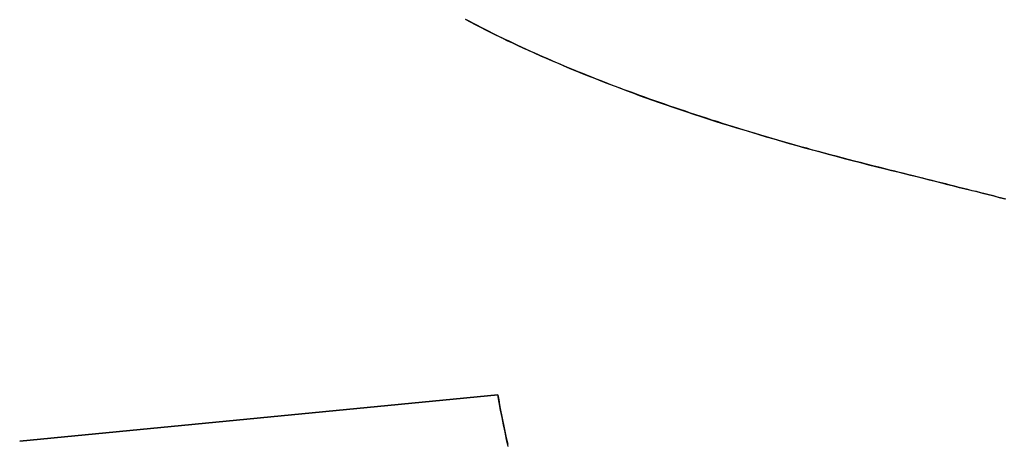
# Model space of a CAD drawing. Extents: x -4.2 to 4.1, y -6.8 to 5.8.
# Tile 128 of 214: x -0.9142 to -0.8635, y -4.0838 to -4.0622. Entities that reach past the tile are written whole.
import ezdxf

# ---------------------------------------------------------------- set-up
doc = ezdxf.new("R2010")
doc.units = 0
doc.layers.get('0').update_dxf_attribs({"linetype": 'CONTINUOUS'})

# ---------------------------------------------------------------- blocks, each defined once
blk = doc.blocks.new('*U1')
for p, q in [((-0.869672, -4.06984, 4.435), (-0.869672, -4.06984, 4.4349)), ((-0.869672, -4.06984, 4.435), (-0.869672, -4.06984, 4.4349)), ((-0.914165, -4.083846, 4.435), (-0.889584, -4.081464, 4.435)), ((-0.889584, -4.081464, 4.4349), (-0.914165, -4.083846, 4.4349)), ((-0.889584, -4.081464, 4.435), (-0.889584, -4.081464, 4.4349)), ((-0.914165, -4.083846, 4.435), (-0.914165, -4.083846, 4.4349))]:
    blk.add_line(p, q)
at = {"extrusion": (0.096447, -0.995338, 0)}
for p, q in [((-0.914165, -4.083846, 4.435), (-0.889584, -4.081464, 4.435)), ((-0.889584, -4.081464, 4.4349), (-0.914165, -4.083846, 4.4349)), ((-0.889584, -4.081464, 4.435), (-0.889584, -4.081464, 4.4349)), ((-0.914165, -4.083846, 4.435), (-0.914165, -4.083846, 4.4349))]:
    blk.add_line(p, q, dxfattribs=at)
for points in [[(-0.869672, -4.06984, 4.435), (-0.869991, -4.06976, 4.435), (-0.870308, -4.06968, 4.435), (-0.870624, -4.0696, 4.435), (-0.870938, -4.06952, 4.435), (-0.871251, -4.06944, 4.435), (-0.871562, -4.06936, 4.435), (-0.871872, -4.06928, 4.435), (-0.87218, -4.06919, 4.435), (-0.872487, -4.06911, 4.435), (-0.872792, -4.06903, 4.435), (-0.873096, -4.06895, 4.435), (-0.873399, -4.06887, 4.435), (-0.873699, -4.06878, 4.435), (-0.873999, -4.0687, 4.435), (-0.874297, -4.06862, 4.435), (-0.874593, -4.06853, 4.435), (-0.874888, -4.06845, 4.435), (-0.875181, -4.06836, 4.435), (-0.875473, -4.06828, 4.435), (-0.875763, -4.06819, 4.435), (-0.876052, -4.06811, 4.435), (-0.876339, -4.06802, 4.435), (-0.876625, -4.06794, 4.435), (-0.87691, -4.06785, 4.435), (-0.877192, -4.06776, 4.435), (-0.877474, -4.06768, 4.435), (-0.877754, -4.06759, 4.435), (-0.878032, -4.0675, 4.435), (-0.878309, -4.06741, 4.435), (-0.878584, -4.06733, 4.435), (-0.878858, -4.06724, 4.435), (-0.87913, -4.06715, 4.435), (-0.879401, -4.06706, 4.435), (-0.87967, -4.06697, 4.435), (-0.879938, -4.06688, 4.435), (-0.880204, -4.06679, 4.435), (-0.880469, -4.0667, 4.435), (-0.880733, -4.06661, 4.435), (-0.880994, -4.06652, 4.435), (-0.881255, -4.06643, 4.435), (-0.881513, -4.06634, 4.435), (-0.881771, -4.06625, 4.435), (-0.882027, -4.06616, 4.435), (-0.882281, -4.06607, 4.435), (-0.882534, -4.06597, 4.435), (-0.882785, -4.06588, 4.435), (-0.883035, -4.06579, 4.435), (-0.883283, -4.0657, 4.435), (-0.88353, -4.0656, 4.435), (-0.883775, -4.06551, 4.435), (-0.884019, -4.06542, 4.435), (-0.884261, -4.06532, 4.435), (-0.884502, -4.06523, 4.435), (-0.884742, -4.06513, 4.435), (-0.884979, -4.06504, 4.435), (-0.885216, -4.06494, 4.435), (-0.88545, -4.06485, 4.435), (-0.885684, -4.06475, 4.435), (-0.885916, -4.06466, 4.435), (-0.886146, -4.06456, 4.435), (-0.886375, -4.06446, 4.435), (-0.886602, -4.06437, 4.435), (-0.886828, -4.06427, 4.435), (-0.887052, -4.06417, 4.435), (-0.887275, -4.06407, 4.435), (-0.887496, -4.06397, 4.435), (-0.887716, -4.06388, 4.435), (-0.887934, -4.06378, 4.435), (-0.888151, -4.06368, 4.435), (-0.888366, -4.06358, 4.435), (-0.88858, -4.06348, 4.435), (-0.888793, -4.06338, 4.435), (-0.889003, -4.06328, 4.435), (-0.889213, -4.06318, 4.435), (-0.889421, -4.06308, 4.435), (-0.889627, -4.06298, 4.435), (-0.889832, -4.06288, 4.435), (-0.890035, -4.06278, 4.435), (-0.890237, -4.06267, 4.435), (-0.890437, -4.06257, 4.435), (-0.890636, -4.06247, 4.435), (-0.890833, -4.06237, 4.435), (-0.891029, -4.06226, 4.435), (-0.891223, -4.06216, 4.435)], [(-0.869672, -4.06984, 4.435), (-0.869991, -4.06976, 4.435), (-0.870308, -4.06968, 4.435), (-0.870624, -4.0696, 4.435), (-0.870938, -4.06952, 4.435), (-0.871251, -4.06944, 4.435), (-0.871562, -4.06936, 4.435), (-0.871872, -4.06928, 4.435), (-0.87218, -4.06919, 4.435), (-0.872487, -4.06911, 4.435), (-0.872792, -4.06903, 4.435), (-0.873096, -4.06895, 4.435), (-0.873399, -4.06887, 4.435), (-0.873699, -4.06878, 4.435), (-0.873999, -4.0687, 4.435), (-0.874297, -4.06862, 4.435), (-0.874593, -4.06853, 4.435), (-0.874888, -4.06845, 4.435), (-0.875181, -4.06836, 4.435), (-0.875473, -4.06828, 4.435), (-0.875763, -4.06819, 4.435), (-0.876052, -4.06811, 4.435), (-0.876339, -4.06802, 4.435), (-0.876625, -4.06794, 4.435), (-0.87691, -4.06785, 4.435), (-0.877192, -4.06776, 4.435), (-0.877474, -4.06768, 4.435), (-0.877754, -4.06759, 4.435), (-0.878032, -4.0675, 4.435), (-0.878309, -4.06741, 4.435), (-0.878584, -4.06733, 4.435), (-0.878858, -4.06724, 4.435), (-0.87913, -4.06715, 4.435), (-0.879401, -4.06706, 4.435), (-0.87967, -4.06697, 4.435), (-0.879938, -4.06688, 4.435), (-0.880204, -4.06679, 4.435), (-0.880469, -4.0667, 4.435), (-0.880733, -4.06661, 4.435), (-0.880994, -4.06652, 4.435), (-0.881255, -4.06643, 4.435), (-0.881513, -4.06634, 4.435), (-0.881771, -4.06625, 4.435), (-0.882027, -4.06616, 4.435), (-0.882281, -4.06607, 4.435), (-0.882534, -4.06597, 4.435), (-0.882785, -4.06588, 4.435), (-0.883035, -4.06579, 4.435), (-0.883283, -4.0657, 4.435), (-0.88353, -4.0656, 4.435), (-0.883775, -4.06551, 4.435), (-0.884019, -4.06542, 4.435), (-0.884261, -4.06532, 4.435), (-0.884502, -4.06523, 4.435), (-0.884742, -4.06513, 4.435), (-0.884979, -4.06504, 4.435), (-0.885216, -4.06494, 4.435), (-0.88545, -4.06485, 4.435), (-0.885684, -4.06475, 4.435), (-0.885916, -4.06466, 4.435), (-0.886146, -4.06456, 4.435), (-0.886375, -4.06446, 4.435), (-0.886602, -4.06437, 4.435), (-0.886828, -4.06427, 4.435), (-0.887052, -4.06417, 4.435), (-0.887275, -4.06407, 4.435), (-0.887496, -4.06397, 4.435), (-0.887716, -4.06388, 4.435), (-0.887934, -4.06378, 4.435), (-0.888151, -4.06368, 4.435), (-0.888366, -4.06358, 4.435), (-0.88858, -4.06348, 4.435), (-0.888793, -4.06338, 4.435), (-0.889003, -4.06328, 4.435), (-0.889213, -4.06318, 4.435), (-0.889421, -4.06308, 4.435), (-0.889627, -4.06298, 4.435), (-0.889832, -4.06288, 4.435), (-0.890035, -4.06278, 4.435), (-0.890237, -4.06267, 4.435), (-0.890437, -4.06257, 4.435), (-0.890636, -4.06247, 4.435), (-0.890833, -4.06237, 4.435), (-0.891029, -4.06226, 4.435), (-0.891223, -4.06216, 4.435)], [(-0.891266, -4.06214, 4.4349), (-0.891006, -4.06228, 4.4349), (-0.890744, -4.06241, 4.4349), (-0.890479, -4.06255, 4.4349), (-0.890211, -4.06269, 4.4349), (-0.889941, -4.06282, 4.4349), (-0.889668, -4.06296, 4.4349), (-0.889392, -4.06309, 4.4349), (-0.889114, -4.06323, 4.4349), (-0.888833, -4.06336, 4.4349), (-0.888549, -4.06349, 4.4349), (-0.888262, -4.06363, 4.4349), (-0.887973, -4.06376, 4.4349), (-0.887681, -4.06389, 4.4349), (-0.887387, -4.06402, 4.4349), (-0.88709, -4.06415, 4.4349), (-0.88679, -4.06428, 4.4349), (-0.886487, -4.06441, 4.4349), (-0.886182, -4.06454, 4.4349), (-0.885874, -4.06467, 4.4349), (-0.885564, -4.0648, 4.4349), (-0.88525, -4.06493, 4.4349), (-0.884934, -4.06506, 4.4349), (-0.884616, -4.06518, 4.4349), (-0.884294, -4.06531, 4.4349), (-0.88397, -4.06543, 4.4349), (-0.883644, -4.06556, 4.4349), (-0.883314, -4.06568, 4.4349), (-0.882982, -4.06581, 4.4349), (-0.882648, -4.06593, 4.4349), (-0.88231, -4.06606, 4.4349), (-0.88197, -4.06618, 4.4349), (-0.881627, -4.0663, 4.4349), (-0.881282, -4.06642, 4.4349), (-0.880934, -4.06654, 4.4349), (-0.880583, -4.06667, 4.4349), (-0.88023, -4.06679, 4.4349), (-0.879873, -4.0669, 4.4349), (-0.879515, -4.06702, 4.4349), (-0.879153, -4.06714, 4.4349), (-0.878789, -4.06726, 4.4349), (-0.878422, -4.06738, 4.4349), (-0.878052, -4.0675, 4.4349), (-0.87768, -4.06761, 4.4349), (-0.877305, -4.06773, 4.4349), (-0.876927, -4.06784, 4.4349), (-0.876547, -4.06796, 4.4349), (-0.876164, -4.06807, 4.4349), (-0.875778, -4.06819, 4.4349), (-0.87539, -4.0683, 4.4349), (-0.874999, -4.06842, 4.4349), (-0.874605, -4.06853, 4.4349), (-0.874209, -4.06864, 4.4349), (-0.87381, -4.06875, 4.4349), (-0.873408, -4.06886, 4.4349), (-0.873004, -4.06897, 4.4349), (-0.872597, -4.06908, 4.4349), (-0.872187, -4.06919, 4.4349), (-0.871774, -4.0693, 4.4349), (-0.871359, -4.06941, 4.4349), (-0.870941, -4.06952, 4.4349), (-0.870521, -4.06963, 4.4349), (-0.870098, -4.06973, 4.4349), (-0.869672, -4.06984, 4.4349)], [(-0.891266, -4.06214, 4.4349), (-0.891006, -4.06228, 4.4349), (-0.890744, -4.06241, 4.4349), (-0.890479, -4.06255, 4.4349), (-0.890211, -4.06269, 4.4349), (-0.889941, -4.06282, 4.4349), (-0.889668, -4.06296, 4.4349), (-0.889392, -4.06309, 4.4349), (-0.889114, -4.06323, 4.4349), (-0.888833, -4.06336, 4.4349), (-0.888549, -4.06349, 4.4349), (-0.888262, -4.06363, 4.4349), (-0.887973, -4.06376, 4.4349), (-0.887681, -4.06389, 4.4349), (-0.887387, -4.06402, 4.4349), (-0.88709, -4.06415, 4.4349), (-0.88679, -4.06428, 4.4349), (-0.886487, -4.06441, 4.4349), (-0.886182, -4.06454, 4.4349), (-0.885874, -4.06467, 4.4349), (-0.885564, -4.0648, 4.4349), (-0.88525, -4.06493, 4.4349), (-0.884934, -4.06506, 4.4349), (-0.884616, -4.06518, 4.4349), (-0.884294, -4.06531, 4.4349), (-0.88397, -4.06543, 4.4349), (-0.883644, -4.06556, 4.4349), (-0.883314, -4.06568, 4.4349), (-0.882982, -4.06581, 4.4349), (-0.882648, -4.06593, 4.4349), (-0.88231, -4.06606, 4.4349), (-0.88197, -4.06618, 4.4349), (-0.881627, -4.0663, 4.4349), (-0.881282, -4.06642, 4.4349), (-0.880934, -4.06654, 4.4349), (-0.880583, -4.06667, 4.4349), (-0.88023, -4.06679, 4.4349), (-0.879873, -4.0669, 4.4349), (-0.879515, -4.06702, 4.4349), (-0.879153, -4.06714, 4.4349), (-0.878789, -4.06726, 4.4349), (-0.878422, -4.06738, 4.4349), (-0.878052, -4.0675, 4.4349), (-0.87768, -4.06761, 4.4349), (-0.877305, -4.06773, 4.4349), (-0.876927, -4.06784, 4.4349), (-0.876547, -4.06796, 4.4349), (-0.876164, -4.06807, 4.4349), (-0.875778, -4.06819, 4.4349), (-0.87539, -4.0683, 4.4349), (-0.874999, -4.06842, 4.4349), (-0.874605, -4.06853, 4.4349), (-0.874209, -4.06864, 4.4349), (-0.87381, -4.06875, 4.4349), (-0.873408, -4.06886, 4.4349), (-0.873004, -4.06897, 4.4349), (-0.872597, -4.06908, 4.4349), (-0.872187, -4.06919, 4.4349), (-0.871774, -4.0693, 4.4349), (-0.871359, -4.06941, 4.4349), (-0.870941, -4.06952, 4.4349), (-0.870521, -4.06963, 4.4349), (-0.870098, -4.06973, 4.4349), (-0.869672, -4.06984, 4.4349)], [(-0.863464, -4.07139, 4.435), (-0.863675, -4.07134, 4.435), (-0.863888, -4.07129, 4.435), (-0.864102, -4.07123, 4.435), (-0.864318, -4.07118, 4.435), (-0.864535, -4.07112, 4.435), (-0.864754, -4.07107, 4.435), (-0.864974, -4.07101, 4.435), (-0.865195, -4.07096, 4.435), (-0.865418, -4.0709, 4.435), (-0.865642, -4.07084, 4.435), (-0.865868, -4.07079, 4.435), (-0.866095, -4.07073, 4.435), (-0.866324, -4.07067, 4.435), (-0.866554, -4.07061, 4.435), (-0.866785, -4.07056, 4.435), (-0.867018, -4.0705, 4.435), (-0.867252, -4.07044, 4.435), (-0.867488, -4.07038, 4.435), (-0.867725, -4.07032, 4.435), (-0.867963, -4.07026, 4.435), (-0.868203, -4.0702, 4.435), (-0.868444, -4.07014, 4.435), (-0.868687, -4.07008, 4.435), (-0.868931, -4.07002, 4.435), (-0.869176, -4.06996, 4.435), (-0.869423, -4.0699, 4.435), (-0.869672, -4.06984, 4.435)], [(-0.863464, -4.07139, 4.435), (-0.863675, -4.07134, 4.435), (-0.863888, -4.07129, 4.435), (-0.864102, -4.07123, 4.435), (-0.864318, -4.07118, 4.435), (-0.864535, -4.07112, 4.435), (-0.864754, -4.07107, 4.435), (-0.864974, -4.07101, 4.435), (-0.865195, -4.07096, 4.435), (-0.865418, -4.0709, 4.435), (-0.865642, -4.07084, 4.435), (-0.865868, -4.07079, 4.435), (-0.866095, -4.07073, 4.435), (-0.866324, -4.07067, 4.435), (-0.866554, -4.07061, 4.435), (-0.866785, -4.07056, 4.435), (-0.867018, -4.0705, 4.435), (-0.867252, -4.07044, 4.435), (-0.867488, -4.07038, 4.435), (-0.867725, -4.07032, 4.435), (-0.867963, -4.07026, 4.435), (-0.868203, -4.0702, 4.435), (-0.868444, -4.07014, 4.435), (-0.868687, -4.07008, 4.435), (-0.868931, -4.07002, 4.435), (-0.869176, -4.06996, 4.435), (-0.869423, -4.0699, 4.435), (-0.869672, -4.06984, 4.435)], [(-0.869672, -4.06984, 4.4349), (-0.86934, -4.06992, 4.4349), (-0.869011, -4.07, 4.4349), (-0.868684, -4.07008, 4.4349), (-0.86836, -4.07016, 4.4349), (-0.868039, -4.07024, 4.4349), (-0.86772, -4.07032, 4.4349), (-0.867403, -4.0704, 4.4349), (-0.867089, -4.07048, 4.4349), (-0.866778, -4.07056, 4.4349), (-0.866469, -4.07064, 4.4349), (-0.866162, -4.07071, 4.4349), (-0.865859, -4.07079, 4.4349), (-0.865557, -4.07086, 4.4349), (-0.865259, -4.07094, 4.4349), (-0.864962, -4.07101, 4.4349), (-0.864669, -4.07109, 4.4349), (-0.864378, -4.07116, 4.4349), (-0.864089, -4.07123, 4.4349), (-0.863803, -4.07131, 4.4349), (-0.863519, -4.07138, 4.4349)], [(-0.869672, -4.06984, 4.4349), (-0.86934, -4.06992, 4.4349), (-0.869011, -4.07, 4.4349), (-0.868684, -4.07008, 4.4349), (-0.86836, -4.07016, 4.4349), (-0.868039, -4.07024, 4.4349), (-0.86772, -4.07032, 4.4349), (-0.867403, -4.0704, 4.4349), (-0.867089, -4.07048, 4.4349), (-0.866778, -4.07056, 4.4349), (-0.866469, -4.07064, 4.4349), (-0.866162, -4.07071, 4.4349), (-0.865859, -4.07079, 4.4349), (-0.865557, -4.07086, 4.4349), (-0.865259, -4.07094, 4.4349), (-0.864962, -4.07101, 4.4349), (-0.864669, -4.07109, 4.4349), (-0.864378, -4.07116, 4.4349), (-0.864089, -4.07123, 4.4349), (-0.863803, -4.07131, 4.4349), (-0.863519, -4.07138, 4.4349)], [(-0.889584, -4.08146, 4.435), (-0.889538, -4.08172, 4.435), (-0.88949, -4.08198, 4.435), (-0.889442, -4.08224, 4.435), (-0.889392, -4.08249, 4.435), (-0.889342, -4.08274, 4.435), (-0.88929, -4.08299, 4.435), (-0.889238, -4.08324, 4.435), (-0.889184, -4.08349, 4.435), (-0.88913, -4.08374, 4.435), (-0.889074, -4.08399, 4.435)], [(-0.889584, -4.08146, 4.435), (-0.889538, -4.08172, 4.435), (-0.88949, -4.08198, 4.435), (-0.889442, -4.08224, 4.435), (-0.889392, -4.08249, 4.435), (-0.889342, -4.08274, 4.435), (-0.88929, -4.08299, 4.435), (-0.889238, -4.08324, 4.435), (-0.889184, -4.08349, 4.435), (-0.88913, -4.08374, 4.435), (-0.889074, -4.08399, 4.435)], [(-0.889045, -4.08411, 4.4349), (-0.889129, -4.08375, 4.4349), (-0.88921, -4.08337, 4.4349), (-0.88929, -4.083, 4.4349), (-0.889367, -4.08262, 4.4349), (-0.889441, -4.08224, 4.4349), (-0.889514, -4.08185, 4.4349), (-0.889584, -4.08146, 4.4349)], [(-0.889045, -4.08411, 4.4349), (-0.889129, -4.08375, 4.4349), (-0.88921, -4.08337, 4.4349), (-0.88929, -4.083, 4.4349), (-0.889367, -4.08262, 4.4349), (-0.889441, -4.08224, 4.4349), (-0.889514, -4.08185, 4.4349), (-0.889584, -4.08146, 4.4349)]]:
    blk.add_polyline3d(points)

msp = doc.modelspace()

# ---------------------------------------------------------------- block references
msp.add_blockref('*U1', (0, 0))

doc.saveas('drawing.dxf')
